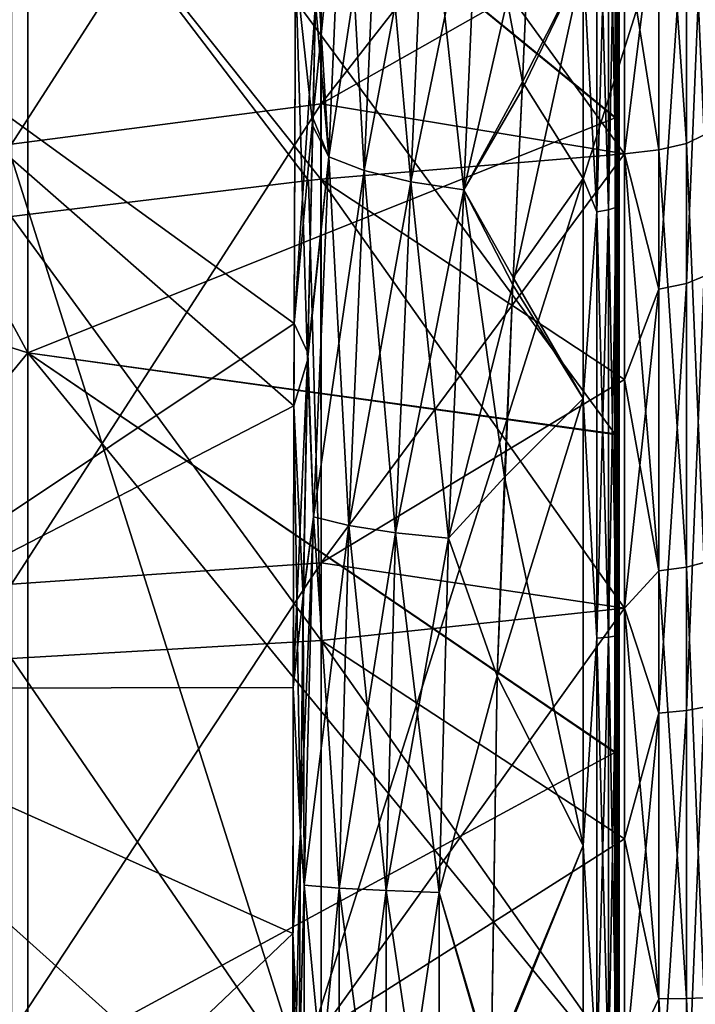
# Model space of a CAD drawing. Header units: millimetres. Extents: x -41 to 11, y -3 to 963.
# Tile 115 of 256: x -29.51 to -26.54, y 60.29 to 64.62. Entities that reach past the tile are written whole.
import ezdxf

# ---------------------------------------------------------------- set-up
doc = ezdxf.new("R2010")
doc.units = ezdxf.units.MM
doc.header["$LTSCALE"] = 65.185185
for name, color, linetype in [('1202', 7, 'CONTINUOUS'), ('1203', 7, 'CONTINUOUS'), ('1204', 7, 'CONTINUOUS'), ('1205', 7, 'CONTINUOUS'), ('2671', 7, 'CONTINUOUS'), ('2675', 7, 'CONTINUOUS'), ('2679', 7, 'CONTINUOUS'), ('2680', 7, 'CONTINUOUS'), ('2684', 7, 'CONTINUOUS'), ('2886', 7, 'CONTINUOUS'), ('2887', 7, 'CONTINUOUS'), ('2892', 7, 'CONTINUOUS'), ('2893', 7, 'CONTINUOUS'), ('2894', 7, 'CONTINUOUS'), ('2895', 7, 'CONTINUOUS'), ('2896', 7, 'CONTINUOUS'), ('2897', 7, 'CONTINUOUS'), ('2900', 7, 'CONTINUOUS'), ('2904', 7, 'CONTINUOUS'), ('3400', 7, 'CONTINUOUS'), ('3402', 7, 'CONTINUOUS'), ('3463', 7, 'CONTINUOUS'), ('3464', 7, 'CONTINUOUS')]:
    doc.layers.add(name, color=color, linetype=linetype)

msp = doc.modelspace()

# ---------------------------------------------------------------- linework, layer by layer
at = {"layer": '1202', "linetype": 'Continuous'}
for points in [[(-26.502, 64.1109, -66.3421), (-26.502, 62.2317, -66.7258), (-26.5803, 64.0734, -66.2023), (-26.502, 64.1109, -66.3421)], [(-26.5803, 64.0734, -66.2023), (-26.5803, 62.2113, -66.5825), (-26.7013, 64.0446, -66.0946), (-26.5803, 64.0734, -66.2023)], [(-26.5803, 64.0734, -66.2023), (-26.502, 62.2317, -66.7258), (-26.5803, 62.2113, -66.5825), (-26.5803, 64.0734, -66.2023)], [(-26.7013, 64.0446, -66.0946), (-26.7013, 62.1956, -66.4721), (-26.8515, 64.0275, -66.0308), (-26.7013, 64.0446, -66.0946)], [(-26.8515, 64.0275, -66.0308), (-26.7013, 62.1956, -66.4721), (-26.8515, 63.0358, -66.262), (-26.8515, 64.0275, -66.0308)], [(-26.7013, 64.0446, -66.0946), (-26.5803, 62.2113, -66.5825), (-26.7013, 62.1956, -66.4721), (-26.7013, 64.0446, -66.0946)], [(-26.8515, 63.0358, -66.262), (-26.7013, 62.1956, -66.4721), (-26.8515, 62.0311, -66.4279), (-26.8515, 63.0358, -66.262)], [(-26.5803, 62.2113, -66.5825), (-26.5803, 60.3169, -66.7354), (-26.7013, 62.1956, -66.4721), (-26.5803, 62.2113, -66.5825)], [(-26.502, 62.2317, -66.7258), (-26.502, 60.3198, -66.8801), (-26.5803, 62.2113, -66.5825), (-26.502, 62.2317, -66.7258)], [(-26.5803, 62.2113, -66.5825), (-26.502, 60.3198, -66.8801), (-26.5803, 60.3169, -66.7354), (-26.5803, 62.2113, -66.5825)], [(-26.7013, 62.1956, -66.4721), (-26.7013, 60.3147, -66.6239), (-26.8515, 62.0311, -66.4279), (-26.7013, 62.1956, -66.4721)], [(-26.7013, 62.1956, -66.4721), (-26.5803, 60.3169, -66.7354), (-26.7013, 60.3147, -66.6239), (-26.7013, 62.1956, -66.4721)], [(-26.8515, 62.0311, -66.4279), (-26.7013, 60.3147, -66.6239), (-26.8515, 61.0177, -66.5277), (-26.8515, 62.0311, -66.4279)], [(-26.8515, 61.0177, -66.5277), (-26.7013, 60.3147, -66.6239), (-26.8515, 59.9999, -66.561), (-26.8515, 61.0177, -66.5277)], [(-26.7013, 60.3147, -66.6239), (-26.7013, 58.4291, -66.5479), (-26.8515, 59.9999, -66.561), (-26.7013, 60.3147, -66.6239)], [(-26.5803, 60.3169, -66.7354), (-26.5803, 58.4179, -66.6589), (-26.7013, 60.3147, -66.6239), (-26.5803, 60.3169, -66.7354)], [(-26.7013, 60.3147, -66.6239), (-26.5803, 58.4179, -66.6589), (-26.7013, 58.4291, -66.5479), (-26.7013, 60.3147, -66.6239)], [(-26.502, 60.3198, -66.8801), (-26.502, 58.4034, -66.8029), (-26.5803, 60.3169, -66.7354), (-26.502, 60.3198, -66.8801)], [(-26.5803, 60.3169, -66.7354), (-26.502, 58.4034, -66.8029), (-26.5803, 58.4179, -66.6589), (-26.5803, 60.3169, -66.7354)]]:
    msp.add_3dface(points, dxfattribs=at)
at = {"layer": '1203', "linetype": 'Continuous'}
for points in [[(-26.502, 65.9302, -65.7348), (-26.502, 64.1109, -66.3421), (-26.5803, 65.8762, -65.6005), (-26.502, 65.9302, -65.7348)], [(-26.7013, 65.8345, -65.497), (-26.7013, 64.0446, -66.0946), (-26.8515, 65.0019, -65.7352), (-26.7013, 65.8345, -65.497)], [(-26.5803, 65.8762, -65.6005), (-26.5803, 64.0734, -66.2023), (-26.7013, 65.8345, -65.497), (-26.5803, 65.8762, -65.6005)], [(-26.5803, 64.0734, -66.2023), (-26.7013, 64.0446, -66.0946), (-26.7013, 65.8345, -65.497), (-26.5803, 64.0734, -66.2023)], [(-26.502, 64.1109, -66.3421), (-26.5803, 64.0734, -66.2023), (-26.5803, 65.8762, -65.6005), (-26.502, 64.1109, -66.3421)], [(-26.5803, 63.458, -35.646), (-26.502, 65.3321, -36.0384), (-26.5803, 65.2835, -36.1748), (-26.5803, 63.458, -35.646)], [(-26.502, 63.4898, -35.5048), (-26.502, 65.3321, -36.0384), (-26.5803, 63.458, -35.646), (-26.502, 63.4898, -35.5048)], [(-26.7013, 63.4335, -35.7548), (-26.5803, 65.2835, -36.1748), (-26.7013, 65.2461, -36.2798), (-26.7013, 63.4335, -35.7548)], [(-26.5803, 63.458, -35.646), (-26.5803, 65.2835, -36.1748), (-26.7013, 63.4335, -35.7548), (-26.5803, 63.458, -35.646)], [(-26.8515, 64.0278, -35.9693), (-26.7013, 65.2461, -36.2798), (-26.8515, 65.0022, -36.2649), (-26.8515, 64.0278, -35.9693)], [(-26.7013, 63.4335, -35.7548), (-26.7013, 65.2461, -36.2798), (-26.8515, 64.0278, -35.9693), (-26.7013, 63.4335, -35.7548)], [(-26.7013, 64.0446, -66.0946), (-26.8515, 64.0275, -66.0308), (-26.8515, 65.0019, -65.7352), (-26.7013, 64.0446, -66.0946)], [(-26.8515, 63.0361, -35.738), (-26.7013, 63.4335, -35.7548), (-26.8515, 64.0278, -35.9693), (-26.8515, 63.0361, -35.738)], [(-26.5803, 61.5821, -35.3411), (-26.5803, 63.458, -35.646), (-26.7013, 61.5709, -35.4521), (-26.5803, 61.5821, -35.3411)], [(-26.7013, 61.5709, -35.4521), (-26.5803, 63.458, -35.646), (-26.7013, 63.4335, -35.7548), (-26.7013, 61.5709, -35.4521)], [(-26.502, 61.5966, -35.1971), (-26.502, 63.4898, -35.5048), (-26.5803, 61.5821, -35.3411), (-26.502, 61.5966, -35.1971)], [(-26.5803, 61.5821, -35.3411), (-26.502, 63.4898, -35.5048), (-26.5803, 63.458, -35.646), (-26.5803, 61.5821, -35.3411)], [(-26.7013, 61.5709, -35.4521), (-26.7013, 63.4335, -35.7548), (-26.8515, 62.0313, -35.5721), (-26.7013, 61.5709, -35.4521)], [(-26.8515, 62.0313, -35.5721), (-26.7013, 63.4335, -35.7548), (-26.8515, 63.0361, -35.738), (-26.8515, 62.0313, -35.5721)], [(-26.8515, 61.0179, -35.4723), (-26.7013, 61.5709, -35.4521), (-26.8515, 62.0313, -35.5721), (-26.8515, 61.0179, -35.4723)], [(-26.502, 59.6802, -35.1199), (-26.502, 61.5966, -35.1971), (-26.5803, 59.6831, -35.2646), (-26.502, 59.6802, -35.1199)], [(-26.5803, 59.6831, -35.2646), (-26.502, 61.5966, -35.1971), (-26.5803, 61.5821, -35.3411), (-26.5803, 59.6831, -35.2646)], [(-26.7013, 59.6853, -35.3761), (-26.7013, 61.5709, -35.4521), (-26.8515, 60.0001, -35.439), (-26.7013, 59.6853, -35.3761)], [(-26.8515, 60.0001, -35.439), (-26.7013, 61.5709, -35.4521), (-26.8515, 61.0179, -35.4723), (-26.8515, 60.0001, -35.439)], [(-26.7013, 59.6853, -35.3761), (-26.5803, 61.5821, -35.3411), (-26.7013, 61.5709, -35.4521), (-26.7013, 59.6853, -35.3761)], [(-26.5803, 59.6831, -35.2646), (-26.5803, 61.5821, -35.3411), (-26.7013, 59.6853, -35.3761), (-26.5803, 59.6831, -35.2646)]]:
    msp.add_3dface(points, dxfattribs=at)
at = {"layer": '1204', "linetype": 'Continuous'}
for points in [[(-28.1842, 64.2478, -36.4778), (-28.1842, 66.1857, -37.1915), (-29.5436, 64.0699, -37.086), (-28.1842, 64.2478, -36.4778)], [(-29.5436, 64.0699, -37.086), (-28.1842, 66.1857, -37.1915), (-29.5436, 65.9266, -37.7697), (-29.5436, 64.0699, -37.086)], [(-28.1842, 64.2478, -36.4778), (-26.8515, 65.9551, -36.6236), (-28.1842, 66.1857, -37.1915), (-28.1842, 64.2478, -36.4778)], [(-26.8515, 65.0022, -36.2649), (-26.8515, 65.9551, -36.6236), (-28.1842, 64.2478, -36.4778), (-26.8515, 65.0022, -36.2649)], [(-28.1842, 65.8697, -64.9457), (-28.1852, 63.916, -65.6147), (-29.5436, 65.6239, -64.3617), (-28.1842, 65.8697, -64.9457)], [(-28.1842, 65.8697, -64.9457), (-26.8515, 64.0275, -66.0308), (-28.1852, 63.916, -65.6147), (-28.1842, 65.8697, -64.9457)], [(-26.8515, 65.0019, -65.7352), (-26.8515, 64.0275, -66.0308), (-28.1842, 65.8697, -64.9457), (-26.8515, 65.0019, -65.7352)], [(-29.5447, 63.752, -65.0025), (-29.5436, 65.6239, -64.3617), (-28.2395, 63.9105, -65.5941), (-29.5447, 63.752, -65.0025)], [(-29.5436, 65.6239, -64.3617), (-28.1852, 63.916, -65.6147), (-28.2395, 63.9105, -65.5941), (-29.5436, 65.6239, -64.3617)], [(-26.8515, 64.0278, -35.9693), (-26.8515, 65.0022, -36.2649), (-28.1842, 64.2478, -36.4778), (-26.8515, 64.0278, -35.9693)], [(-28.1842, 62.2308, -36.0347), (-28.1842, 64.2478, -36.4778), (-29.5436, 62.1374, -36.6614), (-28.1842, 62.2308, -36.0347)], [(-29.5436, 62.1374, -36.6614), (-28.1842, 64.2478, -36.4778), (-29.5436, 64.0699, -37.086), (-29.5436, 62.1374, -36.6614)], [(-28.1842, 62.2308, -36.0347), (-26.8515, 64.0278, -35.9693), (-28.1842, 64.2478, -36.4778), (-28.1842, 62.2308, -36.0347)], [(-26.8515, 63.0361, -35.738), (-26.8515, 64.0278, -35.9693), (-28.1842, 62.2308, -36.0347), (-26.8515, 63.0361, -35.738)], [(-26.8515, 62.0313, -35.5721), (-26.8515, 63.0361, -35.738), (-28.1842, 62.2308, -36.0347), (-26.8515, 62.0313, -35.5721)], [(-28.1842, 60.1722, -35.8703), (-28.1842, 62.2308, -36.0347), (-29.5436, 60.165, -36.5039), (-28.1842, 60.1722, -35.8703)], [(-29.5436, 60.165, -36.5039), (-28.1842, 62.2308, -36.0347), (-29.5436, 62.1374, -36.6614), (-29.5436, 60.165, -36.5039)], [(-28.1842, 60.1722, -35.8703), (-26.8515, 62.0313, -35.5721), (-28.1842, 62.2308, -36.0347), (-28.1842, 60.1722, -35.8703)], [(-26.8515, 61.0179, -35.4723), (-26.8515, 62.0313, -35.5721), (-28.1842, 60.1722, -35.8703), (-26.8515, 61.0179, -35.4723)], [(-26.8515, 60.0001, -35.439), (-26.8515, 61.0179, -35.4723), (-28.1842, 60.1722, -35.8703), (-26.8515, 60.0001, -35.439)]]:
    msp.add_3dface(points, dxfattribs=at)
at = {"layer": '1205', "linetype": 'Continuous'}
for points in [[(-26.8515, 64.0275, -66.0308), (-26.8515, 63.0358, -66.262), (-28.1852, 63.916, -65.6147), (-26.8515, 64.0275, -66.0308)], [(-29.5447, 63.752, -65.0025), (-28.2395, 63.9105, -65.5941), (-28.1842, 61.8895, -66.0122), (-29.5447, 63.752, -65.0025)], [(-28.2395, 63.9105, -65.5941), (-28.1852, 63.916, -65.6147), (-28.1842, 61.8895, -66.0122), (-28.2395, 63.9105, -65.5941)], [(-26.8515, 63.0358, -66.262), (-26.8515, 62.0311, -66.4279), (-28.1852, 63.916, -65.6147), (-26.8515, 63.0358, -66.262)], [(-28.1852, 63.916, -65.6147), (-26.8515, 62.0311, -66.4279), (-28.1842, 61.8895, -66.0122), (-28.1852, 63.916, -65.6147)], [(-29.5447, 63.752, -65.0025), (-28.1842, 61.8895, -66.0122), (-29.5436, 61.8104, -65.3836), (-29.5447, 63.752, -65.0025)], [(-26.8515, 62.0311, -66.4279), (-26.8515, 61.0177, -66.5277), (-28.1842, 61.8895, -66.0122), (-26.8515, 62.0311, -66.4279)], [(-28.1842, 61.8895, -66.0122), (-28.1842, 59.8278, -66.1297), (-29.5436, 61.8104, -65.3836), (-28.1842, 61.8895, -66.0122)], [(-26.8515, 61.0177, -66.5277), (-26.8515, 59.9999, -66.561), (-28.1842, 61.8895, -66.0122), (-26.8515, 61.0177, -66.5277)], [(-28.1842, 61.8895, -66.0122), (-26.8515, 59.9999, -66.561), (-28.1842, 59.8278, -66.1297), (-28.1842, 61.8895, -66.0122)], [(-29.5436, 61.8104, -65.3836), (-28.1842, 59.8278, -66.1297), (-29.5436, 59.835, -65.4961), (-29.5436, 61.8104, -65.3836)]]:
    msp.add_3dface(points, dxfattribs=at)
at = {"layer": '2671', "linetype": 'Continuous'}
for points in [[(-26.875, 64.907, -35.8677), (-26.875, 68.2845, -35.5932), (-26.875, 62.972, -35.372), (-26.875, 64.907, -35.8677)], [(-26.875, 68.2845, -35.5932), (-26.875, 65.5564, -35.0093), (-26.875, 62.972, -35.372), (-26.875, 68.2845, -35.5932)], [(-26.875, 66.9247, -66.7279), (-26.875, 68.2834, -66.4071), (-26.875, 62.9876, -66.625), (-26.875, 66.9247, -66.7279)], [(-26.875, 62.9876, -66.625), (-26.875, 68.2834, -66.4071), (-26.875, 64.9214, -66.1277), (-26.875, 62.9876, -66.625)], [(-26.875, 61.0066, -66.8762), (-26.875, 66.9247, -66.7279), (-26.875, 62.9876, -66.625), (-26.875, 61.0066, -66.8762)], [(-26.875, 65.5539, -66.9911), (-26.875, 66.9247, -66.7279), (-26.875, 61.0066, -66.8762), (-26.875, 65.5539, -66.9911)], [(-26.875, 62.7891, -34.6573), (-26.875, 54.4461, -35.0089), (-26.875, 65.5564, -35.0093), (-26.875, 62.7891, -34.6573)], [(-26.875, 65.5564, -35.0093), (-26.875, 54.4461, -35.0089), (-26.875, 58.9934, -35.1238), (-26.875, 65.5564, -35.0093)], [(-26.875, 62.972, -35.372), (-26.875, 65.5564, -35.0093), (-26.875, 60.9901, -35.1228), (-26.875, 62.972, -35.372)], [(-26.875, 60.9901, -35.1228), (-26.875, 65.5564, -35.0093), (-26.875, 58.9934, -35.1238), (-26.875, 60.9901, -35.1228)], [(-26.875, 54.4436, -66.9907), (-26.875, 65.5539, -66.9911), (-26.875, 61.0066, -66.8762), (-26.875, 54.4436, -66.9907)], [(-26.875, 57.2109, -67.3427), (-26.875, 65.5539, -66.9911), (-26.875, 54.4436, -66.9907), (-26.875, 57.2109, -67.3427)], [(-26.875, 62.7855, -67.343), (-26.875, 65.5539, -66.9911), (-26.875, 57.2109, -67.3427), (-26.875, 62.7855, -67.343)], [(-26.875, 57.2145, -34.657), (-26.875, 54.4461, -35.0089), (-26.875, 62.7891, -34.6573), (-26.875, 57.2145, -34.657)], [(-26.875, 60.002, -34.5396), (-26.875, 57.2145, -34.657), (-26.875, 62.7891, -34.6573), (-26.875, 60.002, -34.5396)], [(-26.875, 59.998, -67.4604), (-26.875, 62.7855, -67.343), (-26.875, 57.2109, -67.3427), (-26.875, 59.998, -67.4604)], [(-26.875, 59.0099, -66.8772), (-26.875, 54.4436, -66.9907), (-26.875, 61.0066, -66.8762), (-26.875, 59.0099, -66.8772)]]:
    msp.add_3dface(points, dxfattribs=at)
at = {"layer": '2675', "linetype": 'Continuous'}
for points in [[(-26.8942, 62.7948, -34.5841), (-26.8799, 65.5614, -34.9715), (-26.8936, 64.1859, -34.7324), (-26.8942, 62.7948, -34.5841)], [(-26.8799, 62.7906, -34.6192), (-26.8799, 65.5614, -34.9715), (-26.8942, 62.7948, -34.5841), (-26.8799, 62.7906, -34.6192)], [(-26.8936, 64.1859, -34.7324), (-26.8799, 65.5614, -34.9715), (-26.8929, 65.5691, -34.9395), (-26.8936, 64.1859, -34.7324)], [(-26.875, 62.7891, -34.6573), (-26.875, 65.5564, -35.0093), (-26.8799, 65.5614, -34.9715), (-26.875, 62.7891, -34.6573)], [(-26.8799, 62.7906, -34.6192), (-26.875, 62.7891, -34.6573), (-26.8799, 65.5614, -34.9715), (-26.8799, 62.7906, -34.6192)], [(-26.8945, 61.3982, -34.495), (-26.8799, 62.7906, -34.6192), (-26.8942, 62.7948, -34.5841), (-26.8945, 61.3982, -34.495)], [(-26.8799, 60, -34.5015), (-26.8799, 62.7906, -34.6192), (-26.8945, 61.3982, -34.495), (-26.8799, 60, -34.5015)], [(-26.875, 60.002, -34.5396), (-26.875, 62.7891, -34.6573), (-26.8799, 62.7906, -34.6192), (-26.875, 60.002, -34.5396)], [(-26.8799, 60, -34.5015), (-26.875, 60.002, -34.5396), (-26.8799, 62.7906, -34.6192), (-26.8799, 60, -34.5015)], [(-26.8946, 59.9987, -34.4654), (-26.8799, 60, -34.5015), (-26.8945, 61.3982, -34.495), (-26.8946, 59.9987, -34.4654)]]:
    msp.add_3dface(points, dxfattribs=at)
at = {"layer": '2679', "linetype": 'Continuous'}
for points in [[(-26.8928, 65.5727, -67.0599), (-26.8799, 65.5614, -67.0285), (-26.8936, 64.1892, -67.2672), (-26.8928, 65.5727, -67.0599)], [(-26.8799, 65.5614, -67.0285), (-26.8799, 62.7906, -67.3808), (-26.8936, 64.1892, -67.2672), (-26.8799, 65.5614, -67.0285)], [(-26.8799, 65.5614, -67.0285), (-26.875, 65.5539, -66.9911), (-26.8799, 62.7906, -67.3808), (-26.8799, 65.5614, -67.0285)], [(-26.875, 65.5539, -66.9911), (-26.875, 62.7855, -67.343), (-26.8799, 62.7906, -67.3808), (-26.875, 65.5539, -66.9911)], [(-26.8936, 64.1892, -67.2672), (-26.8799, 62.7906, -67.3808), (-26.8942, 62.7978, -67.4156), (-26.8936, 64.1892, -67.2672)], [(-26.8942, 62.7978, -67.4156), (-26.8799, 62.7906, -67.3808), (-26.8945, 61.4009, -67.5048), (-26.8942, 62.7978, -67.4156)], [(-26.8799, 62.7906, -67.3808), (-26.8799, 60, -67.4985), (-26.8945, 61.4009, -67.5048), (-26.8799, 62.7906, -67.3808)], [(-26.8799, 62.7906, -67.3808), (-26.875, 62.7855, -67.343), (-26.8799, 60, -67.4985), (-26.8799, 62.7906, -67.3808)], [(-26.875, 62.7855, -67.343), (-26.875, 59.998, -67.4604), (-26.8799, 60, -67.4985), (-26.875, 62.7855, -67.343)], [(-26.8945, 61.4009, -67.5048), (-26.8799, 60, -67.4985), (-26.8946, 60.0013, -67.5346), (-26.8945, 61.4009, -67.5048)]]:
    msp.add_3dface(points, dxfattribs=at)
at = {"layer": '2680', "linetype": 'Continuous'}
for points in [[(-32.062, 67.9472, -76.3154), (-29.4723, 63.1534, -71.9503), (-32.062, 63.9773, -76.4698), (-32.062, 67.9472, -76.3154)], [(-29.4723, 66.2971, -71.7504), (-29.4723, 63.1534, -71.9503), (-32.062, 67.9472, -76.3154), (-29.4723, 66.2971, -71.7504)], [(-26.8936, 64.1892, -67.2672), (-26.8942, 62.7978, -67.4156), (-29.4723, 66.2971, -71.7504), (-26.8936, 64.1892, -67.2672)], [(-29.4723, 66.2971, -71.7504), (-26.8942, 62.7978, -67.4156), (-29.4723, 63.1534, -71.9503), (-29.4723, 66.2971, -71.7504)], [(-26.8928, 65.5727, -67.0599), (-26.8936, 64.1892, -67.2672), (-29.4723, 66.2971, -71.7504), (-26.8928, 65.5727, -67.0599)], [(-32.062, 63.9773, -76.4698), (-29.4723, 60, -72.0171), (-32.062, 60, -76.5214), (-32.062, 63.9773, -76.4698)], [(-29.4723, 63.1534, -71.9503), (-29.4723, 60, -72.0171), (-32.062, 63.9773, -76.4698), (-29.4723, 63.1534, -71.9503)], [(-26.8942, 62.7978, -67.4156), (-26.8945, 61.4009, -67.5048), (-29.4723, 63.1534, -71.9503), (-26.8942, 62.7978, -67.4156)], [(-26.8945, 61.4009, -67.5048), (-26.8946, 60.0013, -67.5346), (-29.4723, 63.1534, -71.9503), (-26.8945, 61.4009, -67.5048)], [(-29.4723, 63.1534, -71.9503), (-26.8946, 60.0013, -67.5346), (-29.4723, 60, -72.0171), (-29.4723, 63.1534, -71.9503)]]:
    msp.add_3dface(points, dxfattribs=at)
at = {"layer": '2684', "linetype": 'Continuous'}
for points in [[(-29.4723, 63.1534, -30.0497), (-29.4723, 66.2971, -30.2496), (-32.062, 67.9472, -25.6846), (-29.4723, 63.1534, -30.0497)], [(-32.062, 63.9773, -25.5302), (-29.4723, 63.1534, -30.0497), (-32.062, 67.9472, -25.6846), (-32.062, 63.9773, -25.5302)], [(-29.4723, 63.1534, -30.0497), (-26.8936, 64.1859, -34.7324), (-29.4723, 66.2971, -30.2496), (-29.4723, 63.1534, -30.0497)], [(-26.8936, 64.1859, -34.7324), (-26.8929, 65.5691, -34.9395), (-29.4723, 66.2971, -30.2496), (-26.8936, 64.1859, -34.7324)], [(-26.8942, 62.7948, -34.5841), (-26.8936, 64.1859, -34.7324), (-29.4723, 63.1534, -30.0497), (-26.8942, 62.7948, -34.5841)], [(-32.062, 60, -25.4786), (-29.4723, 63.1534, -30.0497), (-32.062, 63.9773, -25.5302), (-32.062, 60, -25.4786)], [(-29.4723, 60, -29.9829), (-29.4723, 63.1534, -30.0497), (-32.062, 60, -25.4786), (-29.4723, 60, -29.9829)], [(-29.4723, 60, -29.9829), (-26.8945, 61.3982, -34.495), (-29.4723, 63.1534, -30.0497), (-29.4723, 60, -29.9829)], [(-26.8945, 61.3982, -34.495), (-26.8942, 62.7948, -34.5841), (-29.4723, 63.1534, -30.0497), (-26.8945, 61.3982, -34.495)], [(-26.8946, 59.9987, -34.4654), (-26.8945, 61.3982, -34.495), (-29.4723, 60, -29.9829), (-26.8946, 59.9987, -34.4654)]]:
    msp.add_3dface(points, dxfattribs=at)
at = {"layer": '2886', "linetype": 'Continuous'}
for points in [[(-28.085, 65.5419, -66.3222), (-28.2202, 64.1863, -66.9366), (-28.1503, 64.0137, -66.7951), (-28.085, 65.5419, -66.3222)], [(-28.2091, 64.6919, -66.8343), (-28.2202, 64.1863, -66.9366), (-28.085, 65.5419, -66.3222), (-28.2091, 64.6919, -66.8343)], [(-28.085, 65.5419, -66.3222), (-28.1503, 64.0137, -66.7951), (-27.9301, 65.4644, -66.123), (-28.085, 65.5419, -66.3222)], [(-27.9301, 65.4644, -66.123), (-28.1503, 64.0137, -66.7951), (-27.9955, 63.9546, -66.5896), (-27.9301, 65.4644, -66.123)], [(-27.9301, 65.4644, -66.123), (-27.9955, 63.9546, -66.5896), (-27.7248, 65.4017, -65.9695), (-27.9301, 65.4644, -66.123)], [(-27.7248, 65.4017, -65.9695), (-27.9955, 63.9546, -66.5896), (-27.7903, 63.9052, -66.4312), (-27.7248, 65.4017, -65.9695)], [(-27.7248, 65.4017, -65.9695), (-27.7903, 63.9052, -66.4312), (-27.492, 65.3593, -65.8746), (-27.7248, 65.4017, -65.9695)], [(-27.492, 65.3593, -65.8746), (-27.7903, 63.9052, -66.4312), (-27.5575, 63.87, -66.3332), (-27.492, 65.3593, -65.8746)], [(-27.492, 65.3593, -65.8746), (-27.5575, 63.87, -66.3332), (-27.2649, 65.151, -65.9055), (-27.492, 65.3593, -65.8746)], [(-27.2649, 65.151, -65.9055), (-27.5575, 63.87, -66.3332), (-27.3018, 64.3095, -66.1722), (-27.2649, 65.151, -65.9055)], [(-27.3018, 64.3095, -66.1722), (-27.5575, 63.87, -66.3332), (-27.3422, 63.4513, -66.3923), (-27.3018, 64.3095, -66.1722)], [(-28.2202, 64.1863, -66.9366), (-28.2428, 63.1528, -67.1085), (-28.1503, 64.0137, -66.7951), (-28.2202, 64.1863, -66.9366)], [(-28.1503, 64.0137, -66.7951), (-28.2428, 63.1528, -67.1085), (-28.2175, 62.4322, -67.1181), (-28.1503, 64.0137, -66.7951)], [(-28.1503, 64.0137, -66.7951), (-28.2175, 62.4322, -67.1181), (-27.9955, 63.9546, -66.5896), (-28.1503, 64.0137, -66.7951)], [(-27.9955, 63.9546, -66.5896), (-28.2175, 62.4322, -67.1181), (-28.0627, 62.3949, -66.9076), (-27.9955, 63.9546, -66.5896)], [(-27.9955, 63.9546, -66.5896), (-28.0627, 62.3949, -66.9076), (-27.7903, 63.9052, -66.4312), (-27.9955, 63.9546, -66.5896)], [(-27.7903, 63.9052, -66.4312), (-28.0627, 62.3949, -66.9076), (-27.8574, 62.3631, -66.7449), (-27.7903, 63.9052, -66.4312)], [(-27.7903, 63.9052, -66.4312), (-27.8574, 62.3631, -66.7449), (-27.5575, 63.87, -66.3332), (-27.7903, 63.9052, -66.4312)], [(-27.5575, 63.87, -66.3332), (-27.8574, 62.3631, -66.7449), (-27.6246, 62.3396, -66.6436), (-27.5575, 63.87, -66.3332)], [(-27.5575, 63.87, -66.3332), (-27.6246, 62.3396, -66.6436), (-27.3422, 63.4513, -66.3923), (-27.5575, 63.87, -66.3332)], [(-27.3422, 63.4513, -66.3923), (-27.6246, 62.3396, -66.6436), (-27.4105, 61.7335, -66.6826), (-27.3422, 63.4513, -66.3923)], [(-28.2428, 63.1528, -67.1085), (-28.2624, 62.0996, -67.2331), (-28.2175, 62.4322, -67.1181), (-28.2428, 63.1528, -67.1085)], [(-28.2175, 62.4322, -67.1181), (-28.2755, 61.0457, -67.3075), (-28.2593, 60.815, -67.2823), (-28.2175, 62.4322, -67.1181)], [(-28.2624, 62.0996, -67.2331), (-28.2755, 61.0457, -67.3075), (-28.2175, 62.4322, -67.1181), (-28.2624, 62.0996, -67.2331)], [(-28.2175, 62.4322, -67.1181), (-28.2593, 60.815, -67.2823), (-28.0627, 62.3949, -66.9076), (-28.2175, 62.4322, -67.1181)], [(-28.0627, 62.3949, -66.9076), (-28.2593, 60.815, -67.2823), (-28.1044, 60.8022, -67.0691), (-28.0627, 62.3949, -66.9076)], [(-28.0627, 62.3949, -66.9076), (-28.1044, 60.8022, -67.0691), (-27.8574, 62.3631, -66.7449), (-28.0627, 62.3949, -66.9076)], [(-27.8574, 62.3631, -66.7449), (-28.1044, 60.8022, -67.0691), (-27.899, 60.7912, -66.9037), (-27.8574, 62.3631, -66.7449)], [(-27.8574, 62.3631, -66.7449), (-27.899, 60.7912, -66.9037), (-27.6246, 62.3396, -66.6436), (-27.8574, 62.3631, -66.7449)], [(-27.6246, 62.3396, -66.6436), (-27.899, 60.7912, -66.9037), (-27.666, 60.7829, -66.8004), (-27.6246, 62.3396, -66.6436)], [(-27.6246, 62.3396, -66.6436), (-27.666, 60.7829, -66.8004), (-27.4105, 61.7335, -66.6826), (-27.6246, 62.3396, -66.6436)], [(-27.4105, 61.7335, -66.6826), (-27.666, 60.7829, -66.8004), (-27.4374, 60.01, -66.7795), (-27.4105, 61.7335, -66.6826)], [(-28.2755, 61.0457, -67.3075), (-28.28, 60.001, -67.332), (-28.2593, 60.815, -67.2823), (-28.2755, 61.0457, -67.3075)], [(-28.2593, 60.815, -67.2823), (-28.28, 60.001, -67.332), (-28.2593, 59.185, -67.2823), (-28.2593, 60.815, -67.2823)], [(-28.2593, 60.815, -67.2823), (-28.2593, 59.185, -67.2823), (-28.1044, 60.8022, -67.0691), (-28.2593, 60.815, -67.2823)], [(-28.1044, 60.8022, -67.0691), (-28.2593, 59.185, -67.2823), (-28.1044, 59.1978, -67.0691), (-28.1044, 60.8022, -67.0691)], [(-28.1044, 60.8022, -67.0691), (-28.1044, 59.1978, -67.0691), (-27.899, 60.7912, -66.9037), (-28.1044, 60.8022, -67.0691)], [(-27.899, 60.7912, -66.9037), (-28.1044, 59.1978, -67.0691), (-27.899, 59.2088, -66.9037), (-27.899, 60.7912, -66.9037)], [(-27.899, 60.7912, -66.9037), (-27.899, 59.2088, -66.9037), (-27.666, 60.7829, -66.8004), (-27.899, 60.7912, -66.9037)], [(-27.666, 60.7829, -66.8004), (-27.899, 59.2088, -66.9037), (-27.666, 59.2171, -66.8004), (-27.666, 60.7829, -66.8004)], [(-27.666, 60.7829, -66.8004), (-27.666, 59.2171, -66.8004), (-27.4374, 60.01, -66.7795), (-27.666, 60.7829, -66.8004)]]:
    msp.add_3dface(points, dxfattribs=at)
at = {"layer": '2887', "linetype": 'Continuous'}
for points in [[(-28.3027, 63.2828, -67.2244), (-28.2091, 64.6919, -66.8343), (-28.2969, 64.8191, -67.0386), (-28.3027, 63.2828, -67.2244)], [(-28.2202, 64.1863, -66.9366), (-28.2091, 64.6919, -66.8343), (-28.3027, 63.2828, -67.2244), (-28.2202, 64.1863, -66.9366)], [(-28.2428, 63.1528, -67.1085), (-28.2202, 64.1863, -66.9366), (-28.3027, 63.2828, -67.2244), (-28.2428, 63.1528, -67.1085)], [(-28.3066, 61.6828, -67.3424), (-28.2428, 63.1528, -67.1085), (-28.3027, 63.2828, -67.2244), (-28.3066, 61.6828, -67.3424)], [(-28.2624, 62.0996, -67.2331), (-28.2428, 63.1528, -67.1085), (-28.3066, 61.6828, -67.3424), (-28.2624, 62.0996, -67.2331)], [(-28.2755, 61.0457, -67.3075), (-28.2624, 62.0996, -67.2331), (-28.3066, 61.6828, -67.3424), (-28.2755, 61.0457, -67.3075)], [(-28.3079, 59.5249, -67.381), (-28.2755, 61.0457, -67.3075), (-28.3066, 61.6828, -67.3424), (-28.3079, 59.5249, -67.381)], [(-28.28, 60.001, -67.332), (-28.2755, 61.0457, -67.3075), (-28.3079, 59.5249, -67.381), (-28.28, 60.001, -67.332)]]:
    msp.add_3dface(points, dxfattribs=at)
at = {"layer": '2892', "linetype": 'Continuous'}
for points in [[(-27.2649, 65.151, -65.9055), (-27.3018, 64.3095, -66.1722), (-27.0329, 64.8689, -65.9872), (-27.2649, 65.151, -65.9055)], [(-27.3018, 64.3095, -66.1722), (-27.3422, 63.4513, -66.3923), (-27.0329, 64.8689, -65.9872), (-27.3018, 64.3095, -66.1722)], [(-27.0329, 64.8689, -65.9872), (-27.3422, 63.4513, -66.3923), (-27.0329, 62.9521, -66.4793), (-27.0329, 64.8689, -65.9872)], [(-27.3422, 63.4513, -66.3923), (-27.4105, 61.7335, -66.6826), (-27.0329, 62.9521, -66.4793), (-27.3422, 63.4513, -66.3923)], [(-27.0329, 62.9521, -66.4793), (-27.4105, 61.7335, -66.6826), (-27.0329, 60.9888, -66.7272), (-27.0329, 62.9521, -66.4793)], [(-27.4105, 61.7335, -66.6826), (-27.4374, 60.01, -66.7795), (-27.0329, 60.9888, -66.7272), (-27.4105, 61.7335, -66.6826)], [(-27.0329, 60.9888, -66.7272), (-27.4374, 60.01, -66.7795), (-27.0329, 59.0106, -66.7272), (-27.0329, 60.9888, -66.7272)]]:
    msp.add_3dface(points, dxfattribs=at)
at = {"layer": '2893', "linetype": 'Continuous'}
for points in [[(-26.8871, 63.7929, -66.3884), (-26.8871, 65.6201, -65.819), (-26.9217, 63.781, -66.3402), (-26.8871, 63.7929, -66.3884)], [(-26.8871, 65.6201, -65.819), (-26.9217, 65.6025, -65.7726), (-26.9217, 63.781, -66.3402), (-26.8871, 65.6201, -65.819)], [(-26.8871, 63.7929, -66.3884), (-26.875, 64.9214, -66.1277), (-26.8871, 65.6201, -65.819), (-26.8871, 63.7929, -66.3884)], [(-26.9731, 65.5912, -65.7427), (-27.0329, 64.8689, -65.9872), (-26.9731, 63.7734, -66.3092), (-26.9731, 65.5912, -65.7427)], [(-26.9217, 65.6025, -65.7726), (-26.9731, 63.7734, -66.3092), (-26.9217, 63.781, -66.3402), (-26.9217, 65.6025, -65.7726)], [(-26.9731, 65.5912, -65.7427), (-26.9731, 63.7734, -66.3092), (-26.9217, 65.6025, -65.7726), (-26.9731, 65.5912, -65.7427)], [(-26.875, 62.9876, -66.625), (-26.875, 64.9214, -66.1277), (-26.8871, 63.7929, -66.3884), (-26.875, 62.9876, -66.625)], [(-27.0329, 64.8689, -65.9872), (-27.0329, 62.9521, -66.4793), (-26.9731, 63.7734, -66.3092), (-27.0329, 64.8689, -65.9872)], [(-26.9731, 63.7734, -66.3092), (-27.0329, 62.9521, -66.4793), (-26.9731, 61.9005, -66.6524), (-26.9731, 63.7734, -66.3092)], [(-26.9731, 63.7734, -66.3092), (-26.9731, 61.9005, -66.6524), (-26.9217, 63.781, -66.3402), (-26.9731, 63.7734, -66.3092)], [(-26.9217, 63.781, -66.3402), (-26.9731, 61.9005, -66.6524), (-26.9217, 61.9044, -66.6841), (-26.9217, 63.781, -66.3402)], [(-26.8871, 61.9104, -66.7334), (-26.8871, 63.7929, -66.3884), (-26.9217, 61.9044, -66.6841), (-26.8871, 61.9104, -66.7334)], [(-26.8871, 63.7929, -66.3884), (-26.9217, 63.781, -66.3402), (-26.9217, 61.9044, -66.6841), (-26.8871, 63.7929, -66.3884)], [(-26.8871, 61.9104, -66.7334), (-26.875, 62.9876, -66.625), (-26.8871, 63.7929, -66.3884), (-26.8871, 61.9104, -66.7334)], [(-26.875, 61.0066, -66.8762), (-26.875, 62.9876, -66.625), (-26.8871, 61.9104, -66.7334), (-26.875, 61.0066, -66.8762)], [(-27.0329, 62.9521, -66.4793), (-27.0329, 60.9888, -66.7272), (-26.9731, 61.9005, -66.6524), (-27.0329, 62.9521, -66.4793)], [(-26.9731, 61.9005, -66.6524), (-27.0329, 60.9888, -66.7272), (-26.9731, 60, -66.7673), (-26.9731, 61.9005, -66.6524)], [(-26.9731, 61.9005, -66.6524), (-26.9731, 60, -66.7673), (-26.9217, 61.9044, -66.6841), (-26.9731, 61.9005, -66.6524)], [(-26.9217, 61.9044, -66.6841), (-26.9731, 60, -66.7673), (-26.9217, 60, -66.7993), (-26.9217, 61.9044, -66.6841)], [(-26.8871, 60, -66.849), (-26.8871, 61.9104, -66.7334), (-26.9217, 60, -66.7993), (-26.8871, 60, -66.849)], [(-26.8871, 61.9104, -66.7334), (-26.9217, 61.9044, -66.6841), (-26.9217, 60, -66.7993), (-26.8871, 61.9104, -66.7334)], [(-26.8871, 60, -66.849), (-26.875, 61.0066, -66.8762), (-26.8871, 61.9104, -66.7334), (-26.8871, 60, -66.849)], [(-27.0329, 60.9888, -66.7272), (-27.0329, 59.0106, -66.7272), (-26.9731, 60, -66.7673), (-27.0329, 60.9888, -66.7272)], [(-26.875, 59.0099, -66.8772), (-26.875, 61.0066, -66.8762), (-26.8871, 60, -66.849), (-26.875, 59.0099, -66.8772)]]:
    msp.add_3dface(points, dxfattribs=at)
at = {"layer": '2894', "linetype": 'Continuous'}
for points in [[(-26.8871, 65.6201, -36.181), (-26.8871, 63.7929, -35.6116), (-26.9217, 65.6025, -36.2274), (-26.8871, 65.6201, -36.181)], [(-26.8871, 65.6201, -36.181), (-26.875, 64.907, -35.8677), (-26.8871, 63.7929, -35.6116), (-26.8871, 65.6201, -36.181)], [(-26.9731, 63.7734, -35.6908), (-27.0329, 64.8707, -36.0134), (-26.9731, 65.5912, -36.2573), (-26.9731, 63.7734, -35.6908)], [(-26.9217, 63.781, -35.6598), (-26.9731, 65.5912, -36.2573), (-26.9217, 65.6025, -36.2274), (-26.9217, 63.781, -35.6598)], [(-26.9731, 63.7734, -35.6908), (-26.9731, 65.5912, -36.2573), (-26.9217, 63.781, -35.6598), (-26.9731, 63.7734, -35.6908)], [(-26.8871, 63.7929, -35.6116), (-26.9217, 63.781, -35.6598), (-26.9217, 65.6025, -36.2274), (-26.8871, 63.7929, -35.6116)], [(-26.875, 64.907, -35.8677), (-26.875, 62.972, -35.372), (-26.8871, 63.7929, -35.6116), (-26.875, 64.907, -35.8677)], [(-27.0329, 63.9193, -35.7369), (-27.0329, 64.8707, -36.0134), (-26.9731, 63.7734, -35.6908), (-27.0329, 63.9193, -35.7369)], [(-27.0329, 62.9527, -35.5208), (-27.0329, 63.9193, -35.7369), (-26.9731, 63.7734, -35.6908), (-27.0329, 62.9527, -35.5208)], [(-26.9731, 61.9005, -35.3476), (-27.0329, 62.9527, -35.5208), (-26.9731, 63.7734, -35.6908), (-26.9731, 61.9005, -35.3476)], [(-26.9217, 61.9044, -35.3159), (-26.9731, 63.7734, -35.6908), (-26.9217, 63.781, -35.6598), (-26.9217, 61.9044, -35.3159)], [(-26.9731, 61.9005, -35.3476), (-26.9731, 63.7734, -35.6908), (-26.9217, 61.9044, -35.3159), (-26.9731, 61.9005, -35.3476)], [(-26.8871, 63.7929, -35.6116), (-26.8871, 61.9104, -35.2666), (-26.9217, 63.781, -35.6598), (-26.8871, 63.7929, -35.6116)], [(-26.8871, 61.9104, -35.2666), (-26.9217, 61.9044, -35.3159), (-26.9217, 63.781, -35.6598), (-26.8871, 61.9104, -35.2666)], [(-26.8871, 63.7929, -35.6116), (-26.875, 62.972, -35.372), (-26.8871, 61.9104, -35.2666), (-26.8871, 63.7929, -35.6116)], [(-27.0329, 60.9894, -35.2728), (-27.0329, 62.9527, -35.5208), (-26.9731, 61.9005, -35.3476), (-27.0329, 60.9894, -35.2728)], [(-26.875, 62.972, -35.372), (-26.875, 60.9901, -35.1228), (-26.8871, 61.9104, -35.2666), (-26.875, 62.972, -35.372)], [(-26.9731, 60, -35.2327), (-27.0329, 60.9894, -35.2728), (-26.9731, 61.9005, -35.3476), (-26.9731, 60, -35.2327)], [(-26.9217, 60, -35.2007), (-26.9731, 61.9005, -35.3476), (-26.9217, 61.9044, -35.3159), (-26.9217, 60, -35.2007)], [(-26.9731, 60, -35.2327), (-26.9731, 61.9005, -35.3476), (-26.9217, 60, -35.2007), (-26.9731, 60, -35.2327)], [(-26.8871, 61.9104, -35.2666), (-26.8871, 60, -35.151), (-26.9217, 61.9044, -35.3159), (-26.8871, 61.9104, -35.2666)], [(-26.8871, 60, -35.151), (-26.9217, 60, -35.2007), (-26.9217, 61.9044, -35.3159), (-26.8871, 60, -35.151)], [(-26.8871, 61.9104, -35.2666), (-26.875, 60.9901, -35.1228), (-26.8871, 60, -35.151), (-26.8871, 61.9104, -35.2666)], [(-27.0329, 59.0112, -35.2728), (-27.0329, 60.9894, -35.2728), (-26.9731, 60, -35.2327), (-27.0329, 59.0112, -35.2728)], [(-26.875, 60.9901, -35.1228), (-26.875, 58.9934, -35.1238), (-26.8871, 60, -35.151), (-26.875, 60.9901, -35.1228)]]:
    msp.add_3dface(points, dxfattribs=at)
at = {"layer": '2895', "linetype": 'Continuous'}
for points in [[(-27.3002, 64.3439, -35.8377), (-27.2639, 65.1762, -36.1033), (-27.0329, 64.8707, -36.0134), (-27.3002, 64.3439, -35.8377)], [(-27.3002, 64.3439, -35.8377), (-27.0329, 64.8707, -36.0134), (-27.0329, 63.9193, -35.7369), (-27.3002, 64.3439, -35.8377)], [(-27.3407, 63.4845, -35.6153), (-27.3002, 64.3439, -35.8377), (-27.0329, 63.9193, -35.7369), (-27.3407, 63.4845, -35.6153)], [(-27.3407, 63.4845, -35.6153), (-27.0329, 63.9193, -35.7369), (-27.0329, 62.9527, -35.5208), (-27.3407, 63.4845, -35.6153)], [(-27.3794, 62.6066, -35.4404), (-27.3407, 63.4845, -35.6153), (-27.0329, 62.9527, -35.5208), (-27.3794, 62.6066, -35.4404)], [(-27.3794, 62.6066, -35.4404), (-27.0329, 62.9527, -35.5208), (-27.0329, 60.9894, -35.2728), (-27.3794, 62.6066, -35.4404)], [(-27.4106, 61.7323, -35.3173), (-27.3794, 62.6066, -35.4404), (-27.0329, 60.9894, -35.2728), (-27.4106, 61.7323, -35.3173)], [(-27.4374, 59.99, -35.2205), (-27.4106, 61.7323, -35.3173), (-27.0329, 60.9894, -35.2728), (-27.4374, 59.99, -35.2205)], [(-27.4374, 59.99, -35.2205), (-27.0329, 60.9894, -35.2728), (-27.0329, 59.0112, -35.2728), (-27.4374, 59.99, -35.2205)]]:
    msp.add_3dface(points, dxfattribs=at)
at = {"layer": '2896', "linetype": 'Continuous'}
for points in [[(-28.1503, 64.0137, -35.2049), (-28.2047, 64.8994, -35.2113), (-28.085, 65.5419, -35.6778), (-28.1503, 64.0137, -35.2049)], [(-28.1503, 64.0137, -35.2049), (-28.085, 65.5419, -35.6778), (-27.9955, 63.9546, -35.4104), (-28.1503, 64.0137, -35.2049)], [(-27.9955, 63.9546, -35.4104), (-28.085, 65.5419, -35.6778), (-27.9301, 65.4644, -35.877), (-27.9955, 63.9546, -35.4104)], [(-27.9955, 63.9546, -35.4104), (-27.9301, 65.4644, -35.877), (-27.7903, 63.9052, -35.5688), (-27.9955, 63.9546, -35.4104)], [(-27.7903, 63.9052, -35.5688), (-27.9301, 65.4644, -35.877), (-27.7248, 65.4017, -36.0305), (-27.7903, 63.9052, -35.5688)], [(-27.7903, 63.9052, -35.5688), (-27.7248, 65.4017, -36.0305), (-27.5575, 63.87, -35.6668), (-27.7903, 63.9052, -35.5688)], [(-27.5575, 63.87, -35.6668), (-27.7248, 65.4017, -36.0305), (-27.492, 65.3593, -36.1254), (-27.5575, 63.87, -35.6668)], [(-27.5575, 63.87, -35.6668), (-27.492, 65.3593, -36.1254), (-27.3002, 64.3439, -35.8377), (-27.5575, 63.87, -35.6668)], [(-27.3002, 64.3439, -35.8377), (-27.492, 65.3593, -36.1254), (-27.2639, 65.1762, -36.1033), (-27.3002, 64.3439, -35.8377)], [(-28.2092, 64.6901, -35.1653), (-28.2047, 64.8994, -35.2113), (-28.1503, 64.0137, -35.2049), (-28.2092, 64.6901, -35.1653)], [(-28.2211, 64.1496, -35.0564), (-28.2092, 64.6901, -35.1653), (-28.1503, 64.0137, -35.2049), (-28.2211, 64.1496, -35.0564)], [(-27.3407, 63.4845, -35.6153), (-27.5575, 63.87, -35.6668), (-27.3002, 64.3439, -35.8377), (-27.3407, 63.4845, -35.6153)], [(-28.2435, 63.1194, -34.8867), (-28.2211, 64.1496, -35.0564), (-28.1503, 64.0137, -35.2049), (-28.2435, 63.1194, -34.8867)], [(-28.2175, 62.4322, -34.8819), (-28.2435, 63.1194, -34.8867), (-28.1503, 64.0137, -35.2049), (-28.2175, 62.4322, -34.8819)], [(-28.2175, 62.4322, -34.8819), (-28.1503, 64.0137, -35.2049), (-28.0627, 62.3949, -35.0924), (-28.2175, 62.4322, -34.8819)], [(-28.0627, 62.3949, -35.0924), (-28.1503, 64.0137, -35.2049), (-27.9955, 63.9546, -35.4104), (-28.0627, 62.3949, -35.0924)], [(-28.0627, 62.3949, -35.0924), (-27.9955, 63.9546, -35.4104), (-27.8574, 62.3631, -35.2551), (-28.0627, 62.3949, -35.0924)], [(-27.8574, 62.3631, -35.2551), (-27.9955, 63.9546, -35.4104), (-27.7903, 63.9052, -35.5688), (-27.8574, 62.3631, -35.2551)], [(-27.8574, 62.3631, -35.2551), (-27.7903, 63.9052, -35.5688), (-27.6246, 62.3396, -35.3564), (-27.8574, 62.3631, -35.2551)], [(-27.6246, 62.3396, -35.3564), (-27.7903, 63.9052, -35.5688), (-27.5575, 63.87, -35.6668), (-27.6246, 62.3396, -35.3564)], [(-27.6246, 62.3396, -35.3564), (-27.5575, 63.87, -35.6668), (-27.3794, 62.6066, -35.4404), (-27.6246, 62.3396, -35.3564)], [(-27.3794, 62.6066, -35.4404), (-27.5575, 63.87, -35.6668), (-27.3407, 63.4845, -35.6153), (-27.3794, 62.6066, -35.4404)], [(-28.2627, 62.0791, -34.7649), (-28.2435, 63.1194, -34.8867), (-28.2175, 62.4322, -34.8819), (-28.2627, 62.0791, -34.7649)], [(-27.4106, 61.7323, -35.3173), (-27.6246, 62.3396, -35.3564), (-27.3794, 62.6066, -35.4404), (-27.4106, 61.7323, -35.3173)], [(-28.2593, 60.815, -34.7177), (-28.2627, 62.0791, -34.7649), (-28.2175, 62.4322, -34.8819), (-28.2593, 60.815, -34.7177)], [(-28.2593, 60.815, -34.7177), (-28.2175, 62.4322, -34.8819), (-28.1044, 60.8022, -34.9309), (-28.2593, 60.815, -34.7177)], [(-28.1044, 60.8022, -34.9309), (-28.2175, 62.4322, -34.8819), (-28.0627, 62.3949, -35.0924), (-28.1044, 60.8022, -34.9309)], [(-28.1044, 60.8022, -34.9309), (-28.0627, 62.3949, -35.0924), (-27.899, 60.7912, -35.0963), (-28.1044, 60.8022, -34.9309)], [(-27.899, 60.7912, -35.0963), (-28.0627, 62.3949, -35.0924), (-27.8574, 62.3631, -35.2551), (-27.899, 60.7912, -35.0963)], [(-27.899, 60.7912, -35.0963), (-27.8574, 62.3631, -35.2551), (-27.666, 60.7829, -35.1996), (-27.899, 60.7912, -35.0963)], [(-27.666, 60.7829, -35.1996), (-27.8574, 62.3631, -35.2551), (-27.6246, 62.3396, -35.3564), (-27.666, 60.7829, -35.1996)], [(-27.666, 60.7829, -35.1996), (-27.6246, 62.3396, -35.3564), (-27.4106, 61.7323, -35.3173), (-27.666, 60.7829, -35.1996)], [(-28.2755, 61.0387, -34.6921), (-28.2627, 62.0791, -34.7649), (-28.2593, 60.815, -34.7177), (-28.2755, 61.0387, -34.6921)], [(-27.4374, 59.99, -35.2205), (-27.666, 60.7829, -35.1996), (-27.4106, 61.7323, -35.3173), (-27.4374, 59.99, -35.2205)], [(-28.28, 59.999, -34.668), (-28.2755, 61.0387, -34.6921), (-28.2593, 60.815, -34.7177), (-28.28, 59.999, -34.668)], [(-28.2593, 59.185, -34.7177), (-28.28, 59.999, -34.668), (-28.2593, 60.815, -34.7177), (-28.2593, 59.185, -34.7177)], [(-28.1044, 59.1978, -34.9309), (-28.2593, 60.815, -34.7177), (-28.1044, 60.8022, -34.9309), (-28.1044, 59.1978, -34.9309)], [(-28.2593, 59.185, -34.7177), (-28.2593, 60.815, -34.7177), (-28.1044, 59.1978, -34.9309), (-28.2593, 59.185, -34.7177)], [(-28.1044, 59.1978, -34.9309), (-28.1044, 60.8022, -34.9309), (-27.899, 59.2088, -35.0963), (-28.1044, 59.1978, -34.9309)], [(-27.899, 59.2088, -35.0963), (-28.1044, 60.8022, -34.9309), (-27.899, 60.7912, -35.0963), (-27.899, 59.2088, -35.0963)], [(-27.899, 59.2088, -35.0963), (-27.899, 60.7912, -35.0963), (-27.666, 59.2171, -35.1996), (-27.899, 59.2088, -35.0963)], [(-27.666, 59.2171, -35.1996), (-27.899, 60.7912, -35.0963), (-27.666, 60.7829, -35.1996), (-27.666, 59.2171, -35.1996)], [(-27.666, 59.2171, -35.1996), (-27.666, 60.7829, -35.1996), (-27.4374, 59.99, -35.2205), (-27.666, 59.2171, -35.1996)]]:
    msp.add_3dface(points, dxfattribs=at)
at = {"layer": '2897', "linetype": 'Continuous'}
for points in [[(-28.2968, 64.8468, -34.9654), (-28.2435, 63.1194, -34.8867), (-28.3038, 62.9198, -34.7421), (-28.2968, 64.8468, -34.9654)], [(-28.2211, 64.1496, -35.0564), (-28.2435, 63.1194, -34.8867), (-28.2968, 64.8468, -34.9654), (-28.2211, 64.1496, -35.0564)], [(-28.2092, 64.6901, -35.1653), (-28.2211, 64.1496, -35.0564), (-28.2968, 64.8468, -34.9654), (-28.2092, 64.6901, -35.1653)], [(-28.2435, 63.1194, -34.8867), (-28.2627, 62.0791, -34.7649), (-28.3038, 62.9198, -34.7421), (-28.2435, 63.1194, -34.8867)], [(-28.3038, 62.9198, -34.7421), (-28.2755, 61.0387, -34.6921), (-28.3079, 60.6018, -34.621), (-28.3038, 62.9198, -34.7421)], [(-28.2627, 62.0791, -34.7649), (-28.2755, 61.0387, -34.6921), (-28.3038, 62.9198, -34.7421), (-28.2627, 62.0791, -34.7649)], [(-28.2755, 61.0387, -34.6921), (-28.28, 59.999, -34.668), (-28.3079, 60.6018, -34.621), (-28.2755, 61.0387, -34.6921)], [(-28.3079, 60.6018, -34.621), (-28.2755, 58.9543, -34.6925), (-28.307, 58.5359, -34.6474), (-28.3079, 60.6018, -34.621)], [(-28.28, 59.999, -34.668), (-28.2755, 58.9543, -34.6925), (-28.3079, 60.6018, -34.621), (-28.28, 59.999, -34.668)]]:
    msp.add_3dface(points, dxfattribs=at)
at = {"layer": '2900', "linetype": 'Continuous'}
for points in [[(-30.7128, 65.0308, -30.5993), (-28.3038, 62.9198, -34.7421), (-30.7066, 61.6785, -30.4624), (-30.7128, 65.0308, -30.5993)], [(-28.2968, 64.8468, -34.9654), (-28.3038, 62.9198, -34.7421), (-30.7128, 65.0308, -30.5993), (-28.2968, 64.8468, -34.9654)], [(-28.3038, 62.9198, -34.7421), (-28.3079, 60.6018, -34.621), (-30.7066, 61.6785, -30.4624), (-28.3038, 62.9198, -34.7421)], [(-30.7066, 61.6785, -30.4624), (-28.3079, 60.6018, -34.621), (-30.7066, 58.3214, -30.4624), (-30.7066, 61.6785, -30.4624)], [(-28.3079, 60.6018, -34.621), (-28.307, 58.5359, -34.6474), (-30.7066, 58.3214, -30.4624), (-28.3079, 60.6018, -34.621)]]:
    msp.add_3dface(points, dxfattribs=at)
at = {"layer": '2904', "linetype": 'Continuous'}
for points in [[(-30.7066, 61.6786, -71.5376), (-28.3027, 63.2828, -67.2244), (-30.7128, 65.0308, -71.4007), (-30.7066, 61.6786, -71.5376)], [(-28.3027, 63.2828, -67.2244), (-28.2969, 64.8191, -67.0386), (-30.7128, 65.0308, -71.4007), (-28.3027, 63.2828, -67.2244)], [(-28.3066, 61.6828, -67.3424), (-28.3027, 63.2828, -67.2244), (-30.7066, 61.6786, -71.5376), (-28.3066, 61.6828, -67.3424)], [(-28.3079, 59.5249, -67.381), (-28.3066, 61.6828, -67.3424), (-30.7066, 61.6786, -71.5376), (-28.3079, 59.5249, -67.381)], [(-30.7066, 58.3215, -71.5376), (-28.3079, 59.5249, -67.381), (-30.7066, 61.6786, -71.5376), (-30.7066, 58.3215, -71.5376)]]:
    msp.add_3dface(points, dxfattribs=at)
at = {"layer": '3400', "linetype": 'Continuous'}
for points in [[(9.125, 102.5, -93.5), (9.125, 17.5, -93.5), (-40.875, 102.5, -93.5), (9.125, 102.5, -93.5)], [(9.125, 17.5, -93.5), (-40.875, 17.5, -93.5), (-40.875, 102.5, -93.5), (9.125, 17.5, -93.5)]]:
    msp.add_3dface(points, dxfattribs=at)
at = {"layer": '3402', "linetype": 'Continuous'}
for points in [[(-40.875, 17.5, -8.5), (9.125, 102.5, -8.5), (-40.875, 102.5, -8.5), (-40.875, 17.5, -8.5)], [(9.125, 17.5, -8.5), (9.125, 102.5, -8.5), (-40.875, 17.5, -8.5), (9.125, 17.5, -8.5)]]:
    msp.add_3dface(points, dxfattribs=at)
at = {"layer": '3463', "linetype": 'Continuous'}
for points in [[(-40.875, 99.8, -90.8), (-40.875, 20.2, -90.8), (-15.675, 99.8, -90.8), (-40.875, 99.8, -90.8)], [(-40.875, 20.2, -90.8), (-15.675, 20.2, -90.8), (-15.675, 99.8, -90.8), (-40.875, 20.2, -90.8)]]:
    msp.add_3dface(points, dxfattribs=at)
at = {"layer": '3464', "linetype": 'Continuous'}
for points in [[(-15.675, 20.2, -11.2), (-40.875, 99.8, -11.2), (-15.675, 99.8, -11.2), (-15.675, 20.2, -11.2)], [(-40.875, 20.2, -11.2), (-40.875, 99.8, -11.2), (-15.675, 20.2, -11.2), (-40.875, 20.2, -11.2)]]:
    msp.add_3dface(points, dxfattribs=at)

doc.saveas('drawing.dxf')
